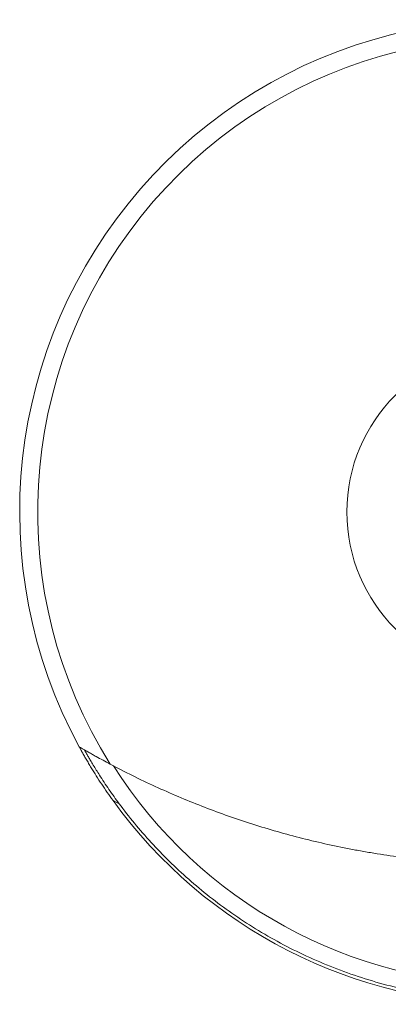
# Model space of a CAD drawing. Header units: millimetres. Extents: x 10286 to 14410, y 4410 to 8907.
# Tile 1 of 11: x 10286 to 10642, y 4410 to 5360. Entities that reach past the tile are written whole.
import ezdxf

# ---------------------------------------------------------------- set-up
doc = ezdxf.new("R2010")
doc.units = ezdxf.units.MM

msp = doc.modelspace()

# ---------------------------------------------------------------- linework, layer by layer
at = {"color": 7, "linetype": 'Continuous', "lineweight": 15}
msp.add_line((10376.25, 4606.02), (10382.12, 4603.09), dxfattribs=at)
msp.add_circle((10761.04, 4884.52), 159.02, dxfattribs=at)
for radius, start, end in [(475, 0, 208.48436), (457.64, 0, 212.10614), (455.9, 212.50093, 327.48774), (475, 215.89631, 324.10369)]:
    msp.add_arc((10761.04, 4884.52), radius, start, end, dxfattribs=at)
for points, knots in [([(10343.54, 4657.98), (10343.61, 4657.94), (10343.75, 4657.86), (10344.86, 4657.21), (10346.74, 4656.11), (10349.41, 4654.57), (10352.59, 4652.75), (10356.16, 4650.72), (10360.75, 4648.15), (10366.45, 4645.01), (10371.08, 4642.53), (10373.39, 4641.29)], [0, 0, 0, 0, 0.083496, 0.167045, 0.268558, 0.370231, 0.472383, 0.574936, 0.677321, 0.838603, 1, 1, 1, 1]), ([(10376.25, 4606.02), (10374.38, 4608.64), (10370.62, 4613.91), (10365.21, 4621.91), (10360.02, 4629.89), (10355.85, 4636.6), (10352.62, 4641.99), (10350.2, 4646.11), (10347.97, 4649.99), (10346.27, 4653.01), (10345.08, 4655.16), (10344.29, 4656.6), (10343.75, 4657.59), (10343.56, 4657.96), (10343.54, 4657.98), (10343.54, 4657.98)], [0, 0, 0, 0, 0.13055, 0.261617, 0.392361, 0.522467, 0.595048, 0.667589, 0.740764, 0.813787, 0.857225, 0.90061, 0.94452, 0.988373, 1, 1, 1, 1]), ([(10348.57, 4655.05), (10348.6, 4655.01), (10348.65, 4654.92), (10349.04, 4654.22), (10349.7, 4653.04), (10350.8, 4651.09), (10352.37, 4648.35), (10354.55, 4644.61), (10357.11, 4640.32), (10360.02, 4635.56), (10363.49, 4630.04), (10367.56, 4623.79), (10372.25, 4616.85), (10377.1, 4609.92), (10380.45, 4605.36), (10382.12, 4603.09)], [0, 0, 0, 0, 0.037049, 0.074121, 0.11916, 0.16427, 0.232358, 0.300596, 0.381975, 0.463669, 0.545253, 0.658674, 0.772452, 0.886378, 1, 1, 1, 1]), ([(10373.39, 4641.29), (10387.68, 4633.68), (10402.18, 4626.5), (10431.64, 4612.97), (10446.59, 4606.63), (10476.99, 4594.8), (10492.42, 4589.31), (10523.83, 4579.19), (10539.79, 4574.57), (10572.3, 4566.23), (10588.85, 4562.51), (10607.85, 4558.87), (10609.96, 4558.47), (10614.2, 4557.69), (10620.55, 4556.55), (10626.92, 4555.48), (10639.68, 4553.45), (10648.22, 4552.23), (10673.9, 4548.95), (10691.14, 4547.3), (10725.85, 4545.09), (10743.32, 4544.52), (10778.51, 4544.52), (10795.97, 4545.08), (10830.59, 4547.27), (10847.77, 4548.91), (10881.86, 4553.23), (10898.77, 4555.92), (10923.96, 4560.72), (10932.33, 4562.45), (10944.84, 4565.24), (10948.99, 4566.2), (10957.24, 4568.18), (10961.35, 4569.2), (10981.8, 4574.43), (10997.85, 4579.07), (11029.39, 4589.22), (11044.89, 4594.72), (11075.38, 4606.59), (11090.37, 4612.94), (11119.88, 4626.49), (11134.4, 4633.68), (11148.69, 4641.29)], [0, 0, 0, 0, 0.0625, 0.0625, 0.125, 0.125, 0.1875, 0.1875, 0.25, 0.25, 0.3125, 0.3125, 0.320312, 0.320312, 0.328125, 0.34375, 0.34375, 0.375, 0.375, 0.4375, 0.4375, 0.5, 0.5, 0.5625, 0.5625, 0.625, 0.625, 0.6875, 0.6875, 0.71875, 0.71875, 0.734375, 0.734375, 0.75, 0.75, 0.8125, 0.8125, 0.875, 0.875, 0.9375, 0.9375, 1, 1, 1, 1]), ([(11139.96, 4603.09), (11130.55, 4590.41), (11120.26, 4577.89), (11097.87, 4553.45), (11085.77, 4541.54), (11059.76, 4518.66), (11045.85, 4507.7), (11016.32, 4487.1), (11000.7, 4477.46), (10967.91, 4459.86), (10950.75, 4451.9), (10915.17, 4437.98), (10896.75, 4432.03), (10859.02, 4422.39), (10839.7, 4418.7), (10800.6, 4413.77), (10780.82, 4412.52), (10741.26, 4412.52), (10721.48, 4413.77), (10682.38, 4418.7), (10663.07, 4422.39), (10625.33, 4432.03), (10606.91, 4437.98), (10571.33, 4451.9), (10554.17, 4459.86), (10521.39, 4477.46), (10505.76, 4487.1), (10476.23, 4507.7), (10462.32, 4518.66), (10436.32, 4541.54), (10424.22, 4553.45), (10401.83, 4577.89), (10391.54, 4590.41), (10382.12, 4603.09)], [0, 0, 0, 0, 0.0625, 0.0625, 0.125, 0.125, 0.1875, 0.1875, 0.25, 0.25, 0.3125, 0.3125, 0.375, 0.375, 0.4375, 0.4375, 0.5, 0.5, 0.5625, 0.5625, 0.625, 0.625, 0.6875, 0.6875, 0.75, 0.75, 0.8125, 0.8125, 0.875, 0.875, 0.9375, 0.9375, 1, 1, 1, 1])]:
    msp.add_open_spline(points, degree=3, knots=knots, dxfattribs=at)

doc.saveas('drawing.dxf')
